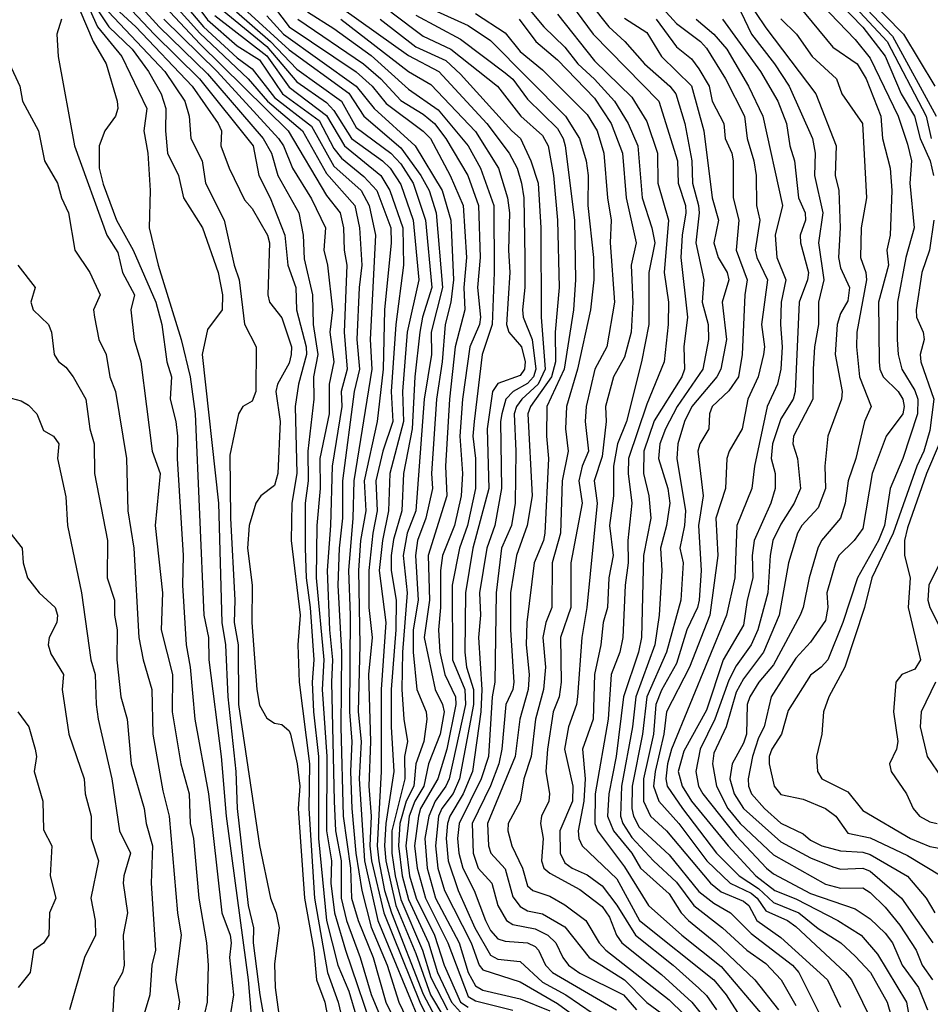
# Model space of a CAD drawing. Header units: metres. Extents: x -51132 to -49532, y -231222 to -229437.
# Tile 169 of 256: x -50403 to -50342, y -230657 to -230591. Entities that reach past the tile are written whole.
import ezdxf

# ---------------------------------------------------------------- set-up
doc = ezdxf.new("R2010")
doc.units = ezdxf.units.M
for name, color, linetype in [('CONTOUR_HALF', 8, 'Continuous'), ('CONTOUR_INDEX', 1, 'Continuous'), ('CONTOUR_INTER', 3, 'Continuous')]:
    doc.layers.add(name, color=color, linetype=linetype)

msp = doc.modelspace()

# ---------------------------------------------------------------- linework, layer by layer
at = {"layer": 'CONTOUR_HALF'}
for points, elevation in [([(-50392.436, -230588.759), (-50390.334, -230591.259), (-50388.08, -230593.342), (-50387.08, -230594.078), (-50385.58, -230596.01), (-50383.08, -230597.929), (-50381.58, -230600.63), (-50379.758, -230602.259), (-50379.214, -230603.259), (-50378.79, -230605.259), (-50379.155, -230612.259), (-50379.029, -230614.259), (-50380.242, -230621.759), (-50380.316, -230624.259), (-50380.613, -230627.759), (-50380.485, -230630.759), (-50380.547, -230637.259), (-50380.386, -230639.259), (-50380.468, -230641.259), (-50380.384, -230643.759), (-50380.103, -230646.759), (-50379.72, -230649.259), (-50379.08, -230651.718), (-50378.005, -230654.259), (-50377.226, -230656.759), (-50376.267, -230658.759)], 69.5), ([(-50348.518, -230588.759), (-50346.08, -230591.292), (-50344.58, -230593.248), (-50343.495, -230595.759), (-50342.606, -230597.259), (-50342.223, -230598.759), (-50341.549, -230600.259), (-50341.33, -230601.259)], 53.5), ([(-50347.508, -230588.259), (-50344.08, -230591.902), (-50341.148, -230597.259)], 52.5), ([(-50399.08, -230589.08), (-50397.75, -230592.259), (-50396.868, -230593.759), (-50396.129, -230596.259), (-50396.101, -230596.759), (-50396.255, -230597.259), (-50396.97, -230598.259), (-50397.344, -230599.259), (-50397.352, -230600.759), (-50397.08, -230601.837), (-50396.183, -230604.259), (-50395.065, -230606.259), (-50393.539, -230609.759), (-50393.129, -230611.259), (-50392.79, -230613.759), (-50392.49, -230614.759), (-50392.583, -230616.259), (-50392.198, -230617.759), (-50392.091, -230618.759), (-50392.115, -230620.259), (-50391.708, -230626.759), (-50391.743, -230628.759), (-50391.509, -230632.759), (-50391.244, -230634.259), (-50390.918, -230637.759), (-50389.996, -230642.759), (-50389.118, -230650.759), (-50388.541, -230652.259), (-50388.476, -230652.759), (-50388.586, -230653.759), (-50388.332, -230656.259), (-50388.73, -230658.759)], 74.5), ([(-50393.58, -230589.193), (-50390.58, -230592.417), (-50384.659, -230598.259), (-50382.08, -230602.594), (-50381.168, -230603.759), (-50380.937, -230604.759), (-50380.903, -230606.259), (-50380.72, -230607.259), (-50380.895, -230611.759), (-50380.703, -230614.259), (-50381.092, -230615.759), (-50381.062, -230616.759), (-50381.699, -230620.759), (-50381.805, -230624.759), (-50382.042, -230627.759), (-50381.876, -230631.759), (-50381.669, -230633.759), (-50381.735, -230635.259), (-50381.576, -230643.259), (-50381.47, -230645.259), (-50381.098, -230647.259), (-50381.1, -230649.759), (-50380.74, -230651.259), (-50379.82, -230653.759), (-50379.08, -230656.243), (-50376.993, -230661.259)], 70.5), ([(-50366.003, -230589.259), (-50364.189, -230591.759), (-50359.776, -230596.259), (-50358.511, -230600.259), (-50358.463, -230601.759), (-50357.979, -230603.259), (-50357.957, -230603.759), (-50358.207, -230605.259), (-50358.295, -230606.759), (-50357.847, -230610.759), (-50358.097, -230612.759), (-50358.054, -230614.259), (-50358.218, -230614.759), (-50360.08, -230617.718), (-50360.779, -230619.759), (-50360.8, -230621.259), (-50360.441, -230622.759), (-50360.306, -230624.259), (-50360.807, -230626.759), (-50360.93, -230632.259), (-50361.134, -230633.259), (-50362.133, -230636.259), (-50362.629, -230640.259), (-50363.134, -230642.759), (-50363.226, -230644.259), (-50362.816, -230645.259), (-50361.593, -230646.759), (-50361.004, -230647.759), (-50359.08, -230649.483), (-50358.266, -230650.759), (-50357.786, -230651.259), (-50355.946, -230652.759), (-50353.329, -230655.259), (-50351.729, -230657.259)], 59.5), ([(-50360.198, -230589.259), (-50358.58, -230591.049), (-50356.975, -230592.259), (-50356.58, -230592.693), (-50355.301, -230594.759), (-50354.022, -230597.259), (-50353.845, -230598.759), (-50353.384, -230600.259), (-50353.234, -230601.259), (-50353.202, -230603.259), (-50352.996, -230604.259), (-50353.296, -230606.259), (-50353.179, -230606.759), (-50352.471, -230608.259), (-50352.88, -230611.259), (-50352.679, -230612.759), (-50352.746, -230613.259), (-50353.101, -230614.759), (-50353.785, -230616.259), (-50354.168, -230618.259), (-50355.053, -230619.759), (-50355.198, -230620.259), (-50355.294, -230622.259), (-50355.938, -230624.259), (-50355.816, -230626.759), (-50356.354, -230630.759), (-50357.709, -230634.259), (-50359.249, -230637.259), (-50359.423, -230638.759), (-50360.015, -230641.259), (-50360.136, -230642.259), (-50359.774, -230643.259), (-50358.431, -230644.759), (-50356.54, -230647.259), (-50354.981, -230648.759), (-50353.58, -230649.427), (-50353.168, -230649.759), (-50352.58, -230650.609), (-50351.129, -230651.259), (-50350.58, -230651.662), (-50347.25, -230654.759), (-50346.84, -230655.259), (-50345.359, -230658.259)], 57.5), ([(-50353.98, -230589.259), (-50352.58, -230591.327), (-50349.238, -230595.759), (-50347.855, -230599.259), (-50347.938, -230601.259), (-50347.692, -230602.259), (-50347.596, -230604.759), (-50347.704, -230606.759), (-50347.58, -230607.446), (-50346.958, -230608.759), (-50347.08, -230609.661), (-50347.58, -230610.51), (-50347.79, -230611.259), (-50347.938, -230613.259), (-50347.454, -230615.759), (-50347.503, -230616.259), (-50348.423, -230618.759), (-50348.615, -230620.759), (-50348.573, -230622.259), (-50349.08, -230623.569), (-50350.161, -230624.759), (-50350.455, -230625.259), (-50351.063, -230627.259), (-50351.695, -230630.759), (-50352.734, -230633.259), (-50354.08, -230635.034), (-50354.58, -230635.939), (-50355.258, -230638.259), (-50356.08, -230640.043), (-50356.169, -230640.759), (-50355.9, -230642.259), (-50355.141, -230643.759), (-50354.316, -230644.759), (-50352.08, -230646.868), (-50348.58, -230648.832), (-50347.58, -230649.102), (-50346.08, -230649.078), (-50345.58, -230649.386), (-50344.58, -230650.37), (-50343.58, -230651.585), (-50342.501, -230653.259), (-50342.087, -230654.259), (-50341.395, -230655.259)], 55.5), ([(-50350.872, -230589.259), (-50348.08, -230592.637), (-50346.452, -230593.759), (-50345.846, -230594.759), (-50344.865, -230597.259), (-50344.753, -230598.759), (-50344.236, -230600.759), (-50344.131, -230602.259), (-50344.249, -230605.259), (-50344.455, -230606.259), (-50344.355, -230607.259), (-50345.022, -230609.759), (-50344.981, -230613.759), (-50344.937, -230614.259), (-50344.698, -230614.759), (-50343.69, -230615.759), (-50343.387, -230616.259), (-50343.288, -230616.759), (-50343.379, -230617.259), (-50344.505, -230618.759), (-50345.441, -230621.259), (-50346.08, -230624.939), (-50346.644, -230625.759), (-50347.693, -230626.759), (-50347.919, -230627.259), (-50348.489, -230629.259), (-50348.424, -230630.259), (-50348.58, -230631.126), (-50349.58, -230632.581), (-50350.58, -230633.662), (-50352.236, -230636.259), (-50352.703, -230638.259), (-50353.08, -230638.994), (-50353.488, -230640.259), (-50353.765, -230641.759), (-50353.742, -230642.259), (-50353.544, -230642.759), (-50352.678, -230643.759), (-50351.58, -230644.74), (-50350.08, -230645.452), (-50349.58, -230645.869), (-50348.818, -230646.259), (-50347.58, -230646.583), (-50346.08, -230646.685), (-50345.58, -230646.835), (-50343.08, -230648.3), (-50341.825, -230649.759), (-50341.242, -230650.759)], 54.5), ([(-50394.671, -230589.759), (-50393.314, -230591.259), (-50390.08, -230594.422), (-50386.342, -230598.759), (-50385.764, -230599.759), (-50385.345, -230601.259), (-50383.931, -230603.759), (-50383.651, -230605.259), (-50383.58, -230606.85), (-50383.025, -230609.259), (-50382.985, -230611.259), (-50382.673, -230613.259), (-50382.964, -230614.759), (-50382.923, -230616.259), (-50383.337, -230619.759), (-50383.301, -230621.759), (-50383.509, -230623.259), (-50383.514, -230626.259), (-50383.441, -230628.259), (-50383.168, -230630.259), (-50382.933, -230633.759), (-50383.044, -230635.259), (-50382.944, -230637.259), (-50382.607, -230640.259), (-50382.621, -230645.759), (-50382.07, -230651.259), (-50381.317, -230654.259), (-50380.58, -230656.014), (-50380.07, -230657.759)], 71.5), ([(-50368.746, -230589.759), (-50367.501, -230591.259), (-50366.08, -230592.637), (-50365.2, -230593.759), (-50364.08, -230594.775), (-50362.737, -230596.259), (-50361.822, -230597.759), (-50361.183, -230599.259), (-50360.891, -230602.759), (-50360.238, -230604.759), (-50360.047, -230605.759), (-50360.438, -230607.759), (-50360.45, -230611.259), (-50360.924, -230613.759), (-50361.94, -230617.759), (-50362.553, -230619.259), (-50362.819, -230620.759), (-50362.822, -230622.759), (-50363.074, -230624.759), (-50362.838, -230626.759), (-50363.134, -230628.259), (-50363.221, -230630.259), (-50363.514, -230631.259), (-50363.661, -230632.759), (-50364.092, -230634.759), (-50364.175, -230637.759), (-50364.893, -230639.759), (-50364.704, -230641.759), (-50364.814, -230643.259), (-50365.175, -230645.259), (-50365.149, -230645.759), (-50364.919, -230646.259), (-50362.58, -230648.478), (-50361.057, -230651.259), (-50356.08, -230655.259), (-50355.256, -230656.259), (-50354.286, -230657.759)], 60.5), ([(-50397.365, -230590.259), (-50396.691, -230591.259), (-50395.134, -230592.759), (-50394.025, -230594.259), (-50393.181, -230595.759), (-50392.858, -230596.759), (-50392.885, -230598.259), (-50392.748, -230599.759), (-50392.012, -230601.259), (-50391.692, -230602.759), (-50390.415, -230604.759), (-50389.357, -230607.759), (-50389.068, -230609.259), (-50389.077, -230610.259), (-50390.08, -230611.592), (-50390.429, -230613.259), (-50389.323, -230623.259), (-50389.109, -230631.259), (-50388.854, -230632.759), (-50388.706, -230636.259), (-50388.177, -230641.259), (-50388.075, -230643.759), (-50387.345, -230650.259), (-50386.993, -230651.759), (-50386.999, -230652.759), (-50386.556, -230656.259), (-50385.693, -230661.259)], 73.5), ([(-50395.974, -230590.259), (-50394.885, -230591.259), (-50391.106, -230595.259), (-50389.361, -230597.759), (-50389.139, -230598.259), (-50389.174, -230599.259), (-50388.624, -230600.759), (-50387.58, -230602.89), (-50387.08, -230603.468), (-50386.035, -230605.259), (-50385.915, -230605.759), (-50386.016, -230609.259), (-50385.909, -230609.759), (-50385.08, -230610.799), (-50384.441, -230612.759), (-50384.444, -230613.259), (-50384.58, -230613.852), (-50385.375, -230615.259), (-50385.478, -230615.759), (-50385.183, -230617.759), (-50385.338, -230621.259), (-50385.58, -230622.052), (-50386.493, -230622.759), (-50386.818, -230623.259), (-50387.278, -230624.759), (-50387.38, -230626.259), (-50387.072, -230628.759), (-50387.096, -230631.259), (-50386.759, -230635.759), (-50386.58, -230636.819), (-50386.08, -230637.693), (-50385.58, -230638.009), (-50385.08, -230638.111), (-50384.58, -230638.541), (-50384.492, -230638.759), (-50384.048, -230640.759), (-50383.869, -230642.259), (-50383.977, -230643.759), (-50383.562, -230649.759), (-50382.926, -230653.259), (-50382.742, -230655.259), (-50382.189, -230656.759), (-50381.516, -230660.259)], 72.5), ([(-50389.58, -230590.515), (-50386.08, -230593.214), (-50384.58, -230595.324), (-50382.08, -230597.23), (-50380.862, -230599.259), (-50378.424, -230601.259), (-50377.818, -230602.259), (-50376.967, -230604.759), (-50376.908, -230607.259), (-50377.419, -230611.259), (-50377.739, -230615.759), (-50377.63, -230617.759), (-50378.3, -230619.759), (-50378.77, -230621.759), (-50378.672, -230623.759), (-50378.98, -230625.259), (-50379.239, -230627.759), (-50379.249, -230630.259), (-50379.024, -230632.259), (-50379.259, -230634.759), (-50379.12, -230639.259), (-50379.241, -230642.259), (-50379.085, -230644.259), (-50379.161, -230646.259), (-50379.052, -230647.259), (-50378.232, -230650.759), (-50375.823, -230656.759), (-50375.087, -230658.259)], 68.5), ([(-50388.116, -230590.259), (-50385.837, -230592.259), (-50384.08, -230594.116), (-50381.08, -230596.258), (-50380.08, -230598.021), (-50377.762, -230599.759), (-50377.08, -230600.472), (-50376.261, -230601.759), (-50375.442, -230604.259), (-50375.014, -230608.759), (-50375.638, -230610.759), (-50375.814, -230611.759), (-50376.155, -230614.759), (-50376.337, -230618.259), (-50376.916, -230621.259), (-50377.025, -230623.759), (-50377.58, -230625.691), (-50377.739, -230626.759), (-50377.748, -230627.759), (-50377.397, -230629.759), (-50377.425, -230631.759), (-50377.744, -230635.759), (-50377.741, -230638.259), (-50377.559, -230641.259), (-50378.093, -230644.759), (-50378.186, -230646.259), (-50378.096, -230647.259), (-50377.424, -230650.259), (-50376.08, -230653.479), (-50375.092, -230656.259), (-50374.201, -230657.759)], 67.5), ([(-50386.08, -230590.519), (-50384.962, -230591.759), (-50380.082, -230595.259), (-50378.873, -230596.759), (-50376.121, -230599.259), (-50374.314, -230602.259), (-50373.742, -230604.259), (-50373.555, -230608.259), (-50373.74, -230609.759), (-50374.113, -230611.259), (-50374.32, -230613.759), (-50374.706, -230616.259), (-50375.035, -230621.259), (-50374.975, -230622.259), (-50375.415, -230624.259), (-50375.974, -230625.759), (-50376.095, -230626.759), (-50375.928, -230629.759), (-50376.266, -230631.759), (-50376.269, -230633.259), (-50376.015, -230635.759), (-50375.388, -230637.259), (-50375.336, -230637.759), (-50375.554, -230639.259), (-50376.076, -230640.759), (-50376.225, -230642.259), (-50376.739, -230643.259), (-50377.154, -230644.759), (-50377.246, -230646.259), (-50377.01, -230648.259), (-50376.58, -230649.869), (-50375.243, -230652.759), (-50374.623, -230654.759), (-50373.696, -230656.759), (-50373.08, -230657.42)], 66.5), ([(-50384.009, -230590.759), (-50379.597, -230593.759), (-50378.437, -230594.759), (-50377.08, -230596.209), (-50375.58, -230597.126), (-50374.822, -230597.759), (-50374.06, -230598.759), (-50372.59, -230601.259), (-50371.875, -230603.259), (-50371.758, -230606.759), (-50371.948, -230608.759), (-50371.746, -230610.759), (-50371.814, -230611.259), (-50372.463, -230612.759), (-50372.945, -230616.259), (-50373.12, -230618.759), (-50372.944, -230621.259), (-50373.037, -230622.759), (-50373.483, -230624.759), (-50374.285, -230626.759), (-50374.437, -230627.759), (-50374.426, -230630.259), (-50374.56, -230631.759), (-50374.475, -230633.259), (-50374.137, -230634.759), (-50373.422, -230636.259), (-50373.397, -230636.759), (-50373.995, -230639.759), (-50374.613, -230641.759), (-50375.76, -230643.759), (-50375.91, -230644.259), (-50376.181, -230646.259), (-50375.993, -230647.759), (-50375.433, -230649.759), (-50373.939, -230652.759), (-50372.58, -230656.366), (-50372.08, -230656.665), (-50369.58, -230657.294)], 65.5), ([(-50381.128, -230590.759), (-50376.58, -230594.276), (-50375.08, -230595.145), (-50372.08, -230598.302), (-50370.542, -230600.759), (-50369.929, -230602.759), (-50369.8, -230603.759), (-50369.873, -230606.259), (-50369.768, -230607.759), (-50369.998, -230611.259), (-50369.85, -230611.759), (-50368.989, -230612.759), (-50368.734, -230613.759), (-50368.787, -230614.259), (-50369.08, -230614.669), (-50370.58, -230615.214), (-50370.935, -230615.759), (-50371.3, -230618.259), (-50371.176, -230622.259), (-50372.265, -230626.259), (-50372.756, -230629.259), (-50372.792, -230633.259), (-50372.672, -230634.259), (-50372.201, -230635.759), (-50372.216, -230636.759), (-50373.147, -230641.759), (-50373.58, -230642.741), (-50374.336, -230643.759), (-50374.554, -230644.259), (-50374.772, -230646.259), (-50374.611, -230647.759), (-50374.167, -230649.259), (-50372.362, -230652.759), (-50371.826, -230654.259), (-50371.58, -230654.591), (-50369.08, -230655.377), (-50366.58, -230656.831), (-50363.934, -230658.759)], 64.5), ([(-50378.474, -230590.759), (-50376.08, -230592.615), (-50374.08, -230593.533), (-50373.08, -230594.444), (-50369.642, -230598.259), (-50369.063, -230598.759), (-50368.352, -230600.259), (-50367.879, -230601.759), (-50367.687, -230604.759), (-50367.658, -230610.759), (-50367.39, -230614.259), (-50367.867, -230615.259), (-50368.974, -230616.259), (-50369.333, -230616.759), (-50369.479, -230617.259), (-50369.368, -230619.759), (-50369.425, -230623.259), (-50369.651, -230624.759), (-50370.325, -230626.259), (-50370.696, -230629.259), (-50370.771, -230635.259), (-50370.957, -230636.259), (-50371.212, -230640.259), (-50371.692, -230641.759), (-50373.168, -230644.759), (-50373.276, -230645.759), (-50373.188, -230646.759), (-50372.939, -230647.759), (-50372.176, -230649.259), (-50371.415, -230651.259), (-50371.08, -230651.932), (-50370.58, -230652.497), (-50370.08, -230652.652), (-50368.58, -230652.766), (-50368.08, -230653.023), (-50367.846, -230653.259), (-50367.375, -230654.259), (-50366.917, -230654.759), (-50362.619, -230657.259)], 63.5), ([(-50376.08, -230590.486), (-50373.08, -230592.097), (-50370.08, -230594.348), (-50369.58, -230594.792), (-50368.58, -230596.124), (-50366.58, -230598.097), (-50366.196, -230598.759), (-50366.068, -230599.259), (-50365.434, -230604.259), (-50365.373, -230608.259), (-50365.494, -230610.259), (-50366.129, -230614.259), (-50367.296, -230616.759), (-50367.312, -230618.759), (-50367.178, -230620.259), (-50367.427, -230625.259), (-50367.518, -230625.759), (-50368.146, -230627.259), (-50368.629, -230631.259), (-50368.685, -230632.759), (-50368.485, -230634.759), (-50368.534, -230635.759), (-50369.109, -230637.759), (-50369.41, -230640.259), (-50371.283, -230644.759), (-50371.207, -230646.259), (-50371.044, -230646.759), (-50370.08, -230647.805), (-50369.58, -230649.687), (-50369.08, -230650.335), (-50368.58, -230650.615), (-50367.58, -230650.815), (-50366.08, -230651.704), (-50364.442, -230653.759), (-50362.08, -230655.251), (-50360.58, -230656.779), (-50359.231, -230657.759)], 62.5), ([(-50372.08, -230590.369), (-50370.08, -230591.67), (-50369.08, -230592.921), (-50367.58, -230594.15), (-50364.58, -230597.148), (-50363.92, -230598.259), (-50363.451, -230599.759), (-50363.221, -230602.759), (-50362.97, -230604.259), (-50363.034, -230605.759), (-50362.742, -230609.759), (-50363.259, -230612.759), (-50364.067, -230614.259), (-50364.643, -230616.759), (-50364.705, -230617.759), (-50364.481, -230619.759), (-50364.927, -230620.759), (-50365.144, -230621.759), (-50364.911, -230623.259), (-50365.677, -230627.259), (-50365.685, -230630.259), (-50366.379, -230632.259), (-50366.318, -230635.259), (-50366.466, -230636.259), (-50366.863, -230637.259), (-50367.239, -230639.759), (-50367.352, -230641.259), (-50367.109, -230642.759), (-50367.154, -230643.259), (-50367.64, -230644.259), (-50367.712, -230644.759), (-50367.535, -230645.759), (-50367.648, -230647.259), (-50367.494, -230647.759), (-50367.08, -230648.099), (-50365.08, -230649.191), (-50363.58, -230650.318), (-50363.08, -230651.034), (-50362.613, -230652.259), (-50362.263, -230652.759), (-50359.58, -230654.887), (-50357.555, -230656.759), (-50356.758, -230657.759)], 61.5), ([(-50362.08, -230590.689), (-50360.58, -230591.646), (-50359.585, -230593.259), (-50357.58, -230595.237), (-50356.74, -230598.259), (-50356.191, -230602.759), (-50355.771, -230604.259), (-50356.079, -230605.759), (-50355.784, -230606.759), (-50355.19, -230607.759), (-50355.06, -230608.259), (-50355.523, -230609.759), (-50355.227, -230612.259), (-50355.597, -230614.259), (-50355.865, -230614.759), (-50357.56, -230616.759), (-50358.043, -230617.759), (-50358.496, -230619.259), (-50358.567, -230620.259), (-50357.979, -230623.759), (-50358.037, -230624.759), (-50358.364, -230626.259), (-50358.133, -230627.259), (-50358.286, -230629.759), (-50359.25, -230633.259), (-50360.582, -230636.259), (-50360.861, -230638.759), (-50361.552, -230642.259), (-50361.586, -230643.759), (-50361.479, -230644.259), (-50361.08, -230645.011), (-50359.08, -230646.86), (-50357.08, -230649.329), (-50356.08, -230650.104), (-50354.953, -230650.759), (-50353.58, -230652.137), (-50350.798, -230654.259), (-50350.372, -230654.759), (-50348.865, -230657.759)], 58.5), ([(-50355.492, -230590.759), (-50352.947, -230594.259), (-50351.783, -230596.259), (-50351.194, -230597.759), (-50350.971, -230599.259), (-50350.662, -230600.259), (-50350.394, -230602.759), (-50349.95, -230603.759), (-50349.921, -230604.259), (-50350.28, -230605.259), (-50350.262, -230605.759), (-50349.715, -230607.759), (-50349.781, -230608.259), (-50350.347, -230609.759), (-50350.612, -230615.759), (-50350.749, -230616.259), (-50351.58, -230617.591), (-50352.129, -230619.259), (-50352.227, -230620.259), (-50351.963, -230621.259), (-50351.948, -230622.259), (-50352.251, -230623.259), (-50353.369, -230625.759), (-50353.498, -230626.759), (-50353.451, -230628.259), (-50353.84, -230629.759), (-50354.08, -230631.44), (-50355.442, -230633.759), (-50356.58, -230637.14), (-50358.08, -230639.908), (-50358.465, -230641.259), (-50358.202, -230642.259), (-50357.58, -230643.259), (-50355.122, -230646.259), (-50353.263, -230648.259), (-50351.977, -230649.259), (-50350.58, -230649.814), (-50347.743, -230651.259), (-50346.177, -230652.259), (-50345.08, -230653.535), (-50343.136, -230656.759), (-50342.789, -230658.759)], 56.5), ([(-50403.365, -230593.759), (-50402.678, -230595.259), (-50402.484, -230596.259), (-50401.409, -230598.259), (-50401.024, -230600.259), (-50400.143, -230601.759), (-50399.873, -230602.759), (-50399.404, -230603.759), (-50398.982, -230606.259), (-50397.96, -230607.759), (-50397.276, -230609.259), (-50397.723, -230610.259), (-50397.665, -230610.759), (-50397.369, -230612.259), (-50396.877, -230613.259), (-50396.618, -230614.759), (-50396.244, -230615.759), (-50395.506, -230620.259), (-50395.428, -230623.759), (-50395.008, -230626.259), (-50394.671, -230632.259), (-50394.392, -230633.759), (-50393.804, -230635.759), (-50393.736, -230638.759), (-50393.08, -230642.565), (-50392.65, -230644.259), (-50392.092, -230650.759), (-50391.845, -230652.259), (-50392.229, -230655.259), (-50391.941, -230656.759), (-50392.037, -230657.259)], 75.5), ([(-50341.307, -230604.259), (-50341.601, -230606.259), (-50342.122, -230607.759), (-50342.483, -230610.259), (-50342.466, -230610.759), (-50342.022, -230611.759), (-50341.965, -230612.259), (-50342.235, -230613.259), (-50342.175, -230613.759), (-50341.315, -230616.259), (-50341.58, -230618.372), (-50341.986, -230619.759), (-50342.459, -230620.759), (-50344.042, -230625.259), (-50345.468, -230628.259), (-50345.97, -230630.259), (-50347.292, -230634.259), (-50348.346, -230636.259), (-50348.722, -230637.259), (-50348.826, -230638.759), (-50349.177, -230640.259), (-50349.109, -230641.259), (-50348.836, -230641.759), (-50347.08, -230642.64), (-50346.08, -230643.894), (-50342.873, -230645.759), (-50341.58, -230646.293), (-50340.08, -230646.569)], 53.5), ([(-50403.58, -230616.115), (-50402.58, -230616.377), (-50402.08, -230616.672), (-50401.539, -230617.259), (-50401.08, -230618.362), (-50400.407, -230618.759), (-50400.049, -230619.259), (-50400.132, -230620.259), (-50399.58, -230622.813), (-50399.47, -230624.759), (-50398.534, -230629.259), (-50397.908, -230633.759), (-50397.602, -230634.759), (-50397.551, -230636.759), (-50397.403, -230637.759), (-50396.492, -230641.759), (-50395.978, -230645.259), (-50395.231, -230646.759), (-50395.697, -230648.259), (-50395.73, -230648.759), (-50395.439, -230650.759), (-50395.722, -230652.259), (-50395.675, -230654.259), (-50395.772, -230654.759), (-50396.346, -230655.759), (-50396.456, -230657.759)], 76.5), ([(-50339.58, -230624.598), (-50341.636, -230628.759), (-50341.707, -230629.759), (-50341.578, -230630.259), (-50340.815, -230631.759)], 52.5), ([(-50341.205, -230635.259), (-50342.154, -230637.259), (-50342.232, -230638.259), (-50341.758, -230640.259), (-50340.08, -230642.72)], 52.5), ([(-50402.795, -230637.259), (-50402.076, -230638.259), (-50401.634, -230639.759), (-50401.551, -230640.259), (-50401.713, -230641.259), (-50401.116, -230643.259), (-50401.08, -230645.192), (-50400.523, -230646.259), (-50400.643, -230648.259), (-50400.254, -230649.759), (-50400.681, -230650.759), (-50400.715, -230652.259), (-50401.08, -230652.801), (-50401.747, -230653.259), (-50401.976, -230654.759), (-50402.79, -230655.759)], 77.5)]:
    msp.add_lwpolyline(points, dxfattribs=dict(at, elevation=elevation))
at = {"layer": 'CONTOUR_INDEX'}
for points, elevation in [([(-50393.08, -230588.919), (-50390.58, -230591.702), (-50387.33, -230594.759), (-50386.04, -230596.259), (-50383.694, -230598.259), (-50382.08, -230601.114), (-50380.175, -230603.259), (-50379.876, -230604.759), (-50379.704, -230607.259), (-50379.891, -230608.759), (-50380.043, -230612.259), (-50379.863, -230614.259), (-50380.232, -230615.759), (-50381.007, -230621.759), (-50380.996, -230624.259), (-50381.225, -230626.259), (-50381.327, -230628.759), (-50381.076, -230633.259), (-50381.11, -230638.259), (-50380.96, -230644.259), (-50380.463, -230647.759), (-50380.401, -230649.759), (-50379.948, -230651.259), (-50378.954, -230653.759), (-50378.107, -230656.759), (-50376.127, -230660.759)], 70), ([(-50399.87, -230590.759), (-50400.193, -230591.759), (-50400.09, -230593.259), (-50398.999, -230599.259), (-50396.837, -230605.259), (-50396.08, -230606.424), (-50395.785, -230607.759), (-50394.968, -230609.259), (-50395.213, -230610.259), (-50394.986, -230612.259), (-50394.556, -230613.759), (-50393.787, -230619.759), (-50393.246, -230621.259), (-50393.59, -230624.759), (-50393.102, -230629.259), (-50393.181, -230631.759), (-50392.41, -230634.759), (-50392.432, -230637.259), (-50391.87, -230640.759), (-50391.305, -230642.759), (-50391.231, -230644.759), (-50391.002, -230645.759), (-50390.649, -230649.759), (-50390.139, -230652.759), (-50390.02, -230654.259), (-50390.088, -230656.759), (-50390.561, -230658.759)], 75), ([(-50383.361, -230590.259), (-50381.58, -230591.376), (-50379.08, -230593.197), (-50376.58, -230595.449), (-50374.58, -230596.849), (-50372.559, -230599.259), (-50371.741, -230600.759), (-50370.842, -230603.259), (-50370.814, -230607.759), (-50370.958, -230611.259), (-50371.634, -230613.259), (-50372.176, -230617.759), (-50372.255, -230618.759), (-50372.08, -230620.26), (-50372.081, -230622.259), (-50372.616, -230624.759), (-50373.146, -230626.259), (-50373.639, -230628.759), (-50373.622, -230633.759), (-50372.789, -230635.759), (-50372.74, -230636.759), (-50373.845, -230641.759), (-50374.059, -230642.259), (-50374.787, -230643.259), (-50375.212, -230644.259), (-50375.481, -230645.759), (-50375.329, -230647.759), (-50374.757, -230649.759), (-50373.171, -230652.759), (-50372.561, -230654.759), (-50372.08, -230655.653), (-50371.58, -230655.952), (-50369.08, -230656.517), (-50367.08, -230657.327)], 65), ([(-50366.58, -230590.423), (-50364.08, -230593.552), (-50361.58, -230595.984), (-50360.58, -230597.634), (-50359.858, -230599.759), (-50359.842, -230601.759), (-50359.114, -230604.259), (-50359.407, -230607.759), (-50359.114, -230609.759), (-50359.146, -230611.259), (-50359.401, -230613.759), (-50360.58, -230616.594), (-50361.795, -230620.259), (-50361.818, -230621.259), (-50361.593, -230623.259), (-50361.846, -230625.759), (-50361.823, -230627.259), (-50362.038, -230628.759), (-50362.194, -230632.259), (-50362.394, -230633.259), (-50362.979, -230634.759), (-50363.168, -230637.759), (-50364.045, -230642.759), (-50364.076, -230644.759), (-50363.881, -230645.259), (-50362.08, -230647.659), (-50360.462, -230650.259), (-50358.215, -230652.259), (-50355.58, -230654.358), (-50352.689, -230657.759)], 60), ([(-50351.58, -230590.732), (-50350.537, -230591.759), (-50349.484, -230593.259), (-50347.849, -230594.759), (-50347.477, -230595.759), (-50346.097, -230597.759), (-50345.838, -230602.759), (-50346.193, -230604.759), (-50346.23, -230606.759), (-50345.865, -230607.759), (-50345.837, -230608.259), (-50346.485, -230611.759), (-50346.493, -230612.759), (-50346.308, -230614.759), (-50345.511, -230616.759), (-50345.967, -230617.759), (-50346.553, -230620.259), (-50347.061, -230621.759), (-50347.255, -230623.259), (-50347.576, -230624.259), (-50348.848, -230625.759), (-50349.097, -230626.259), (-50349.677, -230628.259), (-50350.071, -230630.259), (-50350.288, -230630.759), (-50352.08, -230634.098), (-50353.065, -230635.259), (-50353.659, -230636.259), (-50353.83, -230636.759), (-50353.893, -230638.759), (-50354.08, -230639.356), (-50354.846, -230640.759), (-50355.006, -230641.759), (-50354.704, -230642.759), (-50354.08, -230643.744), (-50351.58, -230645.979), (-50349.58, -230647.072), (-50348.08, -230647.674), (-50347.58, -230647.811), (-50346.08, -230647.757), (-50345.58, -230647.946), (-50343.476, -230649.759), (-50341.378, -230652.759)], 55)]:
    msp.add_lwpolyline(points, dxfattribs=dict(at, elevation=elevation))
at = {"layer": 'CONTOUR_INTER'}
for points, elevation in [([(-50392.08, -230588.076), (-50390.08, -230590.801), (-50388.08, -230592.554), (-50386.58, -230593.482), (-50385.03, -230595.759), (-50382.58, -230597.558), (-50381.58, -230599.436), (-50381.08, -230600.092), (-50379.58, -230601.307), (-50378.697, -230602.259), (-50377.772, -230604.759), (-50377.748, -230605.759), (-50378.191, -230610.259), (-50378.272, -230614.259), (-50378.673, -230617.759), (-50379.542, -230621.759), (-50379.45, -230623.759), (-50379.802, -230625.759), (-50379.937, -230627.759), (-50379.849, -230632.759), (-50379.947, -230637.259), (-50379.749, -230639.259), (-50379.882, -230641.759), (-50379.533, -230647.259), (-50378.627, -230651.259), (-50375.75, -230658.259)], 69), ([(-50347.08, -230587.932), (-50343.351, -230591.759), (-50341.232, -230595.259)], 52), ([(-50398.578, -230588.759), (-50397.46, -230591.259), (-50395.827, -230593.259), (-50394.133, -230596.759), (-50394.339, -230598.259), (-50394.076, -230599.759), (-50393.909, -230602.259), (-50393.99, -230604.759), (-50393.388, -230607.259), (-50391.837, -230612.259), (-50391.244, -230614.759), (-50390.89, -230617.259), (-50390.307, -230630.759), (-50390.011, -230632.259), (-50389.99, -230633.759), (-50389.151, -230640.259), (-50388.826, -230644.259), (-50387.349, -230655.259), (-50386.925, -230660.259)], 74), ([(-50365.509, -230588.259), (-50363.116, -230591.259), (-50362.044, -230592.259), (-50360.729, -230593.759), (-50359.037, -230595.259), (-50358.637, -230595.759), (-50358.032, -230597.759), (-50357.558, -230600.259), (-50357.503, -230601.759), (-50357.114, -230603.259), (-50357.06, -230603.759), (-50357.288, -230605.759), (-50356.739, -230608.259), (-50356.855, -230609.759), (-50356.458, -230611.259), (-50356.433, -230612.259), (-50356.813, -230614.259), (-50358.528, -230616.759), (-50359.331, -230618.259), (-50359.706, -230619.259), (-50359.79, -230620.259), (-50359.158, -230622.259), (-50359.038, -230623.259), (-50359.255, -230624.759), (-50359.649, -230626.259), (-50359.557, -230627.759), (-50359.744, -230630.759), (-50360.048, -230632.759), (-50361.306, -230636.259), (-50361.54, -230638.259), (-50362.277, -230642.259), (-50362.346, -230644.259), (-50362.187, -230644.759), (-50361.58, -230645.692), (-50360.133, -230647.259), (-50358.58, -230648.701), (-50357.424, -230650.259), (-50355.492, -230651.759), (-50353.872, -230653.259), (-50352.58, -230654.148), (-50351.56, -230655.259), (-50350.58, -230656.975)], 59), ([(-50348.08, -230588.322), (-50344.438, -230592.259), (-50341.813, -230597.259), (-50341.489, -230598.759)], 53), ([(-50382.08, -230589.263), (-50376.58, -230593.201), (-50374.533, -230594.259), (-50371.312, -230597.759), (-50369.816, -230599.759), (-50369.276, -230600.759), (-50368.987, -230601.759), (-50368.838, -230602.759), (-50368.759, -230606.759), (-50368.766, -230608.759), (-50368.927, -230610.259), (-50368.888, -230610.759), (-50368.266, -230612.259), (-50368.021, -230614.259), (-50368.187, -230614.759), (-50368.58, -230615.21), (-50369.548, -230615.759), (-50370.031, -230616.259), (-50370.316, -230617.259), (-50370.399, -230617.759), (-50370.333, -230622.259), (-50370.786, -230624.759), (-50371.31, -230626.259), (-50371.804, -230629.259), (-50371.744, -230630.759), (-50371.879, -230632.259), (-50371.642, -230635.759), (-50371.711, -230637.259), (-50372.28, -230641.259), (-50372.9, -230642.759), (-50373.801, -230644.259), (-50373.958, -230644.759), (-50374.055, -230645.759), (-50373.92, -230647.259), (-50373.248, -230649.259), (-50372.122, -230651.759), (-50371.08, -230653.602), (-50370.58, -230653.865), (-50369.08, -230654.019), (-50367.58, -230655.416), (-50366.024, -230656.259), (-50362.349, -230658.759)], 64), ([(-50395.535, -230589.759), (-50393.64, -230591.759), (-50390.617, -230594.759), (-50387.014, -230599.259), (-50386.62, -230601.259), (-50385.857, -230602.759), (-50384.879, -230605.259), (-50384.669, -230607.259), (-50384.137, -230608.759), (-50384.102, -230610.259), (-50383.446, -230612.759), (-50383.432, -230613.259), (-50383.966, -230615.259), (-50384.183, -230616.759), (-50384.084, -230621.259), (-50384.406, -230623.259), (-50384.453, -230625.759), (-50383.845, -230630.759), (-50383.995, -230632.759), (-50383.906, -230635.259), (-50383.223, -230640.759), (-50383.278, -230643.759), (-50382.883, -230649.759), (-50382.014, -230654.759), (-50381.294, -230656.759), (-50380.238, -230661.259)], 72), ([(-50389.08, -230590.135), (-50386.08, -230592.596), (-50384.08, -230594.961), (-50382.08, -230596.354), (-50381.58, -230596.883), (-50380.403, -230598.759), (-50378.319, -230600.259), (-50377.804, -230600.759), (-50377.08, -230601.848), (-50376.265, -230604.259), (-50375.892, -230608.259), (-50376.667, -230611.759), (-50376.971, -230615.759), (-50376.917, -230617.759), (-50377.831, -230621.259), (-50377.922, -230623.759), (-50378.323, -230625.759), (-50378.539, -230627.759), (-50378.1, -230631.259), (-50378.421, -230635.759), (-50378.41, -230641.259), (-50378.671, -230646.259), (-50378.572, -230647.259), (-50378.189, -230649.259), (-50377.724, -230650.759), (-50375.58, -230656.204), (-50374.58, -230658.118)], 68), ([(-50385.58, -230589.966), (-50384.58, -230591.258), (-50380.08, -230594.291), (-50379.008, -230595.259), (-50378.08, -230596.412), (-50375.58, -230598.273), (-50375.094, -230598.759), (-50373.788, -230601.259), (-50372.907, -230603.259), (-50372.687, -230606.759), (-50372.868, -230608.759), (-50372.789, -230610.259), (-50373.453, -230612.759), (-50373.832, -230616.259), (-50374.081, -230620.759), (-50374.01, -230622.759), (-50375.264, -230626.759), (-50375.175, -230629.759), (-50375.522, -230632.259), (-50374.782, -230635.759), (-50374.291, -230636.759), (-50374.191, -230637.259), (-50374.46, -230638.759), (-50375.225, -230640.759), (-50375.554, -230642.259), (-50376.151, -230643.259), (-50376.521, -230644.259), (-50376.754, -230646.259), (-50376.507, -230648.259), (-50376.054, -230649.759), (-50374.829, -230652.259), (-50374.174, -230654.259), (-50373.083, -230656.759), (-50372.58, -230657.089)], 66), ([(-50375.58, -230589.815), (-50372.58, -230591.187), (-50371.08, -230592.187), (-50366.042, -230597.259), (-50365.102, -230598.759), (-50364.639, -230600.259), (-50364.523, -230601.259), (-50364.54, -230603.259), (-50364.149, -230606.759), (-50364.133, -230608.259), (-50364.35, -230610.259), (-50365.233, -230614.259), (-50365.977, -230616.759), (-50366.033, -230618.259), (-50365.86, -230619.759), (-50366.265, -230621.759), (-50366.379, -230625.259), (-50366.94, -230627.259), (-50366.952, -230630.259), (-50367.356, -230631.259), (-50367.551, -230632.259), (-50367.388, -230634.259), (-50367.513, -230635.759), (-50368.04, -230637.759), (-50368.337, -230640.259), (-50368.826, -230641.759), (-50369.076, -230643.259), (-50369.882, -230644.759), (-50369.916, -230645.259), (-50369.631, -230646.259), (-50368.915, -230647.759), (-50368.58, -230648.94), (-50368.239, -230649.259), (-50367.08, -230649.644), (-50366.08, -230650.212), (-50364.678, -230651.259), (-50363.774, -230652.759), (-50363.317, -230653.259), (-50359.08, -230656.587), (-50358.08, -230657.55)], 62), ([(-50348.855, -230589.759), (-50346.58, -230592.117), (-50345.58, -230593.37), (-50343.707, -230597.259), (-50343.08, -230599.141), (-50342.797, -230600.259), (-50342.923, -230601.759), (-50342.622, -230604.759), (-50343.189, -230606.759), (-50343.749, -230609.759), (-50343.779, -230612.259), (-50343.707, -230613.259), (-50343.45, -230614.259), (-50342.58, -230615.694), (-50342.383, -230616.259), (-50342.414, -230617.259), (-50343.393, -230620.259), (-50344.245, -230622.259), (-50344.626, -230624.759), (-50345.021, -230625.759), (-50346.435, -230628.259), (-50347.426, -230631.259), (-50348.432, -230633.759), (-50348.86, -230634.259), (-50349.58, -230634.8), (-50351.08, -230637.173), (-50351.541, -230638.759), (-50352.185, -230639.759), (-50352.357, -230640.259), (-50352.354, -230640.759), (-50352.022, -230642.259), (-50351.58, -230642.817), (-50350.08, -230643.123), (-50348.574, -230643.759), (-50347.882, -230644.259), (-50347.08, -230645.394), (-50345.58, -230645.728), (-50343.08, -230646.899), (-50340.812, -230648.259)], 54), ([(-50396.724, -230590.259), (-50392.928, -230594.259), (-50391.599, -230596.259), (-50391.304, -230597.259), (-50391.186, -230598.759), (-50390.436, -230600.259), (-50390.201, -230601.759), (-50388.951, -230604.259), (-50388.284, -230607.259), (-50387.941, -230608.259), (-50387.58, -230611.237), (-50386.798, -230612.759), (-50386.82, -230615.759), (-50387.08, -230616.392), (-50387.69, -230616.759), (-50387.984, -230617.259), (-50388.58, -230620.028), (-50388.535, -230624.259), (-50388.231, -230629.759), (-50388.271, -230631.259), (-50388.02, -230632.759), (-50387.982, -230636.759), (-50386.58, -230646.222), (-50385.85, -230649.759), (-50385.455, -230650.759), (-50385.258, -230651.759), (-50385.58, -230654.177), (-50385.517, -230655.759), (-50385.08, -230659.067)], 73), ([(-50393.008, -230590.759), (-50389.42, -230594.259), (-50385.3, -230598.759), (-50384.963, -230599.259), (-50384.37, -230600.759), (-50383.08, -230602.809), (-50382.139, -230604.759), (-50382.251, -230606.259), (-50382.012, -230607.259), (-50381.676, -230610.259), (-50381.856, -230611.759), (-50381.597, -230613.759), (-50381.896, -230615.259), (-50381.912, -230617.259), (-50382.523, -230620.259), (-50382.499, -230622.259), (-50382.726, -230624.759), (-50382.768, -230628.259), (-50382.257, -230633.759), (-50382.37, -230635.759), (-50382.063, -230640.259), (-50382.086, -230645.259), (-50381.753, -230647.259), (-50381.793, -230648.759), (-50381.537, -230650.759), (-50380.807, -230653.259), (-50378.764, -230659.259)], 71), ([(-50387.377, -230590.259), (-50384.58, -230592.821), (-50380.58, -230595.71), (-50379.57, -230597.259), (-50377.08, -230599.402), (-50375.737, -230601.259), (-50375.192, -230602.259), (-50374.715, -230603.759), (-50374.284, -230608.759), (-50375.049, -230611.759), (-50375.037, -230613.259), (-50375.522, -230616.259), (-50376.075, -230623.759), (-50376.672, -230625.259), (-50376.94, -230626.759), (-50376.664, -230629.259), (-50376.981, -230633.259), (-50377.02, -230635.759), (-50376.898, -230637.759), (-50376.634, -230639.259), (-50376.84, -230640.259), (-50376.826, -230641.759), (-50377.689, -230645.259), (-50377.688, -230646.759), (-50377.474, -230648.259), (-50377.08, -230649.869), (-50375.633, -230653.259), (-50375.08, -230655.086), (-50373.947, -230657.259)], 67), ([(-50377.77, -230590.259), (-50375.58, -230591.893), (-50373.738, -230592.759), (-50370.595, -230595.259), (-50369.023, -230597.259), (-50367.58, -230598.561), (-50367.206, -230599.259), (-50366.843, -230601.259), (-50366.568, -230604.259), (-50366.471, -230608.759), (-50366.736, -230611.759), (-50366.702, -230613.759), (-50366.97, -230614.759), (-50368.396, -230616.759), (-50368.56, -230617.259), (-50368.276, -230622.759), (-50368.598, -230624.759), (-50369.328, -230626.759), (-50369.722, -230629.259), (-50369.739, -230631.759), (-50369.496, -230635.259), (-50369.568, -230635.759), (-50370.049, -230636.759), (-50370.313, -230639.759), (-50370.513, -230640.759), (-50371.08, -230642.228), (-50372.306, -230644.759), (-50372.243, -230646.759), (-50371.908, -230647.759), (-50370.97, -230648.759), (-50370.578, -230650.259), (-50369.997, -230651.259), (-50369.58, -230651.54), (-50368.08, -230651.818), (-50367.212, -230652.259), (-50366.69, -230652.759), (-50366.212, -230653.759), (-50365.827, -230654.259), (-50365.08, -230654.801), (-50362.146, -230656.259), (-50361.261, -230657.259)], 63), ([(-50369.139, -230590.759), (-50368.018, -230592.259), (-50366.58, -230593.486), (-50364.08, -230596.062), (-50362.969, -230597.759), (-50362.212, -230599.759), (-50361.971, -230602.759), (-50361.287, -230605.759), (-50361.637, -230607.259), (-50361.52, -230609.759), (-50361.622, -230611.759), (-50362.08, -230613.438), (-50362.802, -230614.759), (-50363.344, -230616.759), (-50363.296, -230617.759), (-50363.58, -230620.125), (-50364.101, -230621.759), (-50363.913, -230623.259), (-50364.596, -230630.259), (-50364.929, -230632.259), (-50365.237, -230636.259), (-50365.297, -230636.759), (-50365.84, -230638.259), (-50366.103, -230639.759), (-50365.554, -230642.259), (-50365.564, -230643.259), (-50366.411, -230645.259), (-50366.401, -230646.759), (-50366.08, -230647.394), (-50365.58, -230647.766), (-50364.58, -230648.212), (-50363.58, -230648.943), (-50362.58, -230650.246), (-50361.341, -230652.259), (-50358.81, -230654.259), (-50357.08, -230655.817), (-50356.58, -230656.296), (-50355.891, -230657.259)], 61), ([(-50359.952, -230590.759), (-50358.58, -230592.615), (-50357.58, -230593.426), (-50357.08, -230594.085), (-50356.385, -230595.259), (-50356.179, -230596.259), (-50355.415, -230597.759), (-50355.324, -230598.759), (-50354.87, -230599.759), (-50354.768, -230600.259), (-50354.774, -230602.759), (-50354.409, -230604.259), (-50354.571, -230606.259), (-50353.83, -230608.259), (-50354.004, -230609.259), (-50354.181, -230613.259), (-50354.425, -230614.759), (-50355.08, -230615.717), (-50356.188, -230616.759), (-50356.367, -230617.259), (-50356.41, -230618.259), (-50357.015, -230619.259), (-50357.148, -230619.759), (-50356.783, -230622.759), (-50357.104, -230624.759), (-50356.937, -230627.759), (-50357.055, -230629.759), (-50357.171, -230630.259), (-50357.891, -230631.759), (-50358.58, -230634.022), (-50359.58, -230635.81), (-50359.969, -230636.759), (-50360.135, -230638.759), (-50360.8, -230641.759), (-50360.801, -230643.259), (-50360.33, -230644.259), (-50359.251, -230645.259), (-50356.307, -230648.759), (-50355.58, -230649.349), (-50354.08, -230649.96), (-50353.733, -230650.259), (-50353.189, -230651.259), (-50351.58, -230652.399), (-50348.455, -230655.259), (-50347.58, -230657.097)], 58), ([(-50357.256, -230590.759), (-50356.075, -230591.759), (-50355.195, -230592.759), (-50353.742, -230595.259), (-50352.781, -230597.259), (-50351.472, -230603.259), (-50351.964, -230605.259), (-50351.836, -230606.759), (-50351.242, -230608.259), (-50351.552, -230609.759), (-50351.609, -230611.259), (-50351.478, -230612.759), (-50351.584, -230614.259), (-50351.799, -230615.259), (-50352.503, -230616.759), (-50353.341, -230620.759), (-50353.515, -230622.259), (-50354.541, -230624.759), (-50354.666, -230628.259), (-50355.237, -230630.759), (-50358.921, -230639.759), (-50359.198, -230640.759), (-50359.296, -230641.759), (-50359.2, -230642.259), (-50358.188, -230643.759), (-50355.889, -230646.759), (-50354.373, -230648.259), (-50353.08, -230649.125), (-50352.08, -230650.055), (-50350.363, -230650.759), (-50349.08, -230651.804), (-50347.544, -230652.759), (-50346.58, -230653.658), (-50345.557, -230654.759), (-50344.45, -230656.759), (-50344.157, -230657.759)], 57), ([(-50354.258, -230590.259), (-50353.546, -230591.759), (-50352.009, -230593.759), (-50351.03, -230595.259), (-50349.449, -230598.759), (-50349.265, -230599.759), (-50349.328, -230601.259), (-50348.754, -230603.759), (-50349.058, -230605.759), (-50348.691, -230608.259), (-50349.047, -230609.759), (-50349.041, -230611.259), (-50349.318, -230612.759), (-50349.418, -230614.259), (-50349.421, -230616.259), (-50350.72, -230618.759), (-50350.771, -230619.259), (-50350.449, -230620.259), (-50350.251, -230622.259), (-50350.677, -230623.259), (-50351.58, -230624.651), (-50352.108, -230625.759), (-50352.305, -230626.759), (-50352.445, -230629.259), (-50353.132, -230631.759), (-50353.575, -230632.759), (-50354.58, -230634.16), (-50355.08, -230635.129), (-50356, -230637.759), (-50356.998, -230639.759), (-50357.275, -230641.259), (-50357.099, -230642.259), (-50356.812, -230642.759), (-50354.58, -230645.584), (-50352.551, -230647.759), (-50352.08, -230648.142), (-50349.58, -230649.467), (-50346.58, -230650.496), (-50345.58, -230651.156), (-50344.58, -230652.119), (-50344.074, -230652.759), (-50343.423, -230654.259), (-50342.346, -230655.759), (-50341.735, -230657.259)], 56), ([(-50402.805, -230607.259), (-50401.632, -230608.759), (-50401.923, -230609.759), (-50401.776, -230610.259), (-50400.738, -230611.259), (-50400.55, -230611.759), (-50400.359, -230613.259), (-50400.08, -230613.735), (-50399.58, -230614.111), (-50399.098, -230614.759), (-50398.242, -230616.259), (-50397.962, -230618.259), (-50397.67, -230619.259), (-50397.653, -230621.259), (-50396.777, -230625.759), (-50396.801, -230628.259), (-50396.317, -230629.759), (-50396.311, -230630.759), (-50396.136, -230631.759), (-50396.149, -230633.759), (-50395.9, -230636.259), (-50395.474, -230637.759), (-50395.19, -230640.759), (-50394.324, -230643.759), (-50394.199, -230644.759), (-50393.772, -230646.259), (-50393.854, -230648.759), (-50393.561, -230653.259), (-50393.799, -230654.259), (-50393.944, -230656.259), (-50394.38, -230657.759)], 76), ([(-50340.952, -230619.259), (-50341.794, -230621.259), (-50343.08, -230624.91), (-50343.272, -230625.759), (-50343.275, -230626.759), (-50342.895, -230628.259), (-50343.024, -230630.259), (-50342.195, -230633.759), (-50342.58, -230634.389), (-50343.465, -230634.759), (-50343.856, -230635.259), (-50344.021, -230637.259), (-50343.726, -230639.259), (-50343.817, -230639.759), (-50344.285, -230640.759), (-50344.171, -230641.259), (-50343.134, -230642.759), (-50342.694, -230643.759), (-50342.263, -230644.259), (-50341.58, -230644.648), (-50341.08, -230644.766)], 53), ([(-50403.58, -230624.896), (-50402.513, -230626.259), (-50402.449, -230627.259), (-50402.166, -230628.259), (-50401.362, -230629.259), (-50400.302, -230630.259), (-50400.139, -230630.759), (-50400.182, -230631.259), (-50400.695, -230632.259), (-50400.768, -230632.759), (-50400.58, -230633.361), (-50399.732, -230634.759), (-50399.837, -230635.759), (-50399.383, -230638.759), (-50398.34, -230641.759), (-50398.287, -230642.759), (-50397.875, -230644.259), (-50397.872, -230645.759), (-50397.386, -230647.259), (-50397.91, -230649.759), (-50397.602, -230651.259), (-50397.587, -230652.259), (-50398.326, -230653.759), (-50399.344, -230657.259)], 77)]:
    msp.add_lwpolyline(points, dxfattribs=dict(at, elevation=elevation))

doc.saveas('drawing.dxf')
